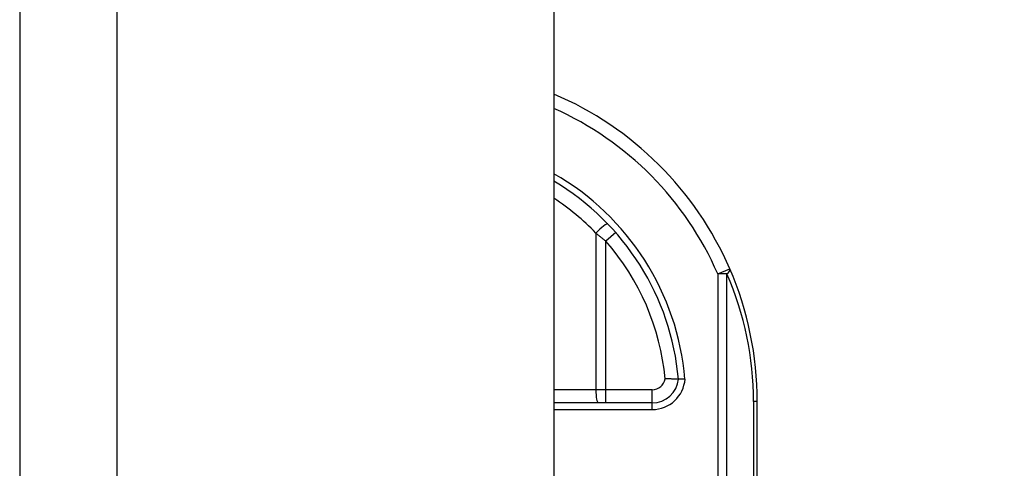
# Model space of a CAD drawing. Header units: inches. Extents: x 2 to 121, y 2 to 79.
# Tile 81 of 97: x 86.728 to 88.557, y 52.071 to 52.904. Entities that reach past the tile are written whole.
import ezdxf

# ---------------------------------------------------------------- set-up
doc = ezdxf.new("R2010")
doc.units = ezdxf.units.IN
doc.header["$LTSCALE"] = 7.278232
doc.header["$MEASUREMENT"] = 0
for name, color, linetype, lineweight in [('Dimensions(ANSI)', 7, 'Continuous', 25), ('Visible Edges(ANSI)', 7, 'Continuous', 25), ('Visible Tangent Edges(ANSI)', 7, 'Continuous', 25)]:
    doc.layers.add(name, color=color, linetype=linetype, lineweight=lineweight)
doc.styles.add('Dimension-ANSI', font='arialbd.ttf')
doc.dimstyles.new('INCH-ANSI', dxfattribs={"dimscale": 7.278232, "dimtxt": 0.12, "dimasz": 0.098425, "dimexe": 0.04, "dimexo": 0.04, "dimgap": 0.031496, "dimtad": 0, "dimtih": 1, "dimtoh": 1, "dimdec": 3, "dimrnd": 1e-08, "dimzin": 0, "dimdsep": 46, "dimtxsty": 'Dimension-ANSI', "dimcen": 0.09, "dimdle": 0.312, "dimclrd": 179, "dimclre": 179, "dimclrt": 7, "dimadec": 1, "dimazin": 0, "dimtfac": 1, "dimtdec": 3, "dimtofl": 0, "dimtmove": 0, "dimatfit": 3, "dimfxl": 1, "dimtolj": 1, "dimtzin": 4, "dimlwd": 25, "dimlwe": 25, "dimarcsym": 0})

# ---------------------------------------------------------------- blocks, each defined once
blk = doc.blocks.new('*D19')
at = {"layer": 'Defpoints', "color": 0, "linetype": 'Continuous', "transparency": 16777216}
for p in [(87.7203, 56.5372), (89.953, 56.5372), (87.7203, 27.0078)]:
    blk.add_point(p, dxfattribs=at)
at = {"layer": 'Dimensions(ANSI)', "color": 179, "linetype": 'Continuous', "lineweight": 25, "true_color": 0x262658, "transparency": 16777216}
blk.add_line((88.0114, 56.5372), (89.953, 56.5372), dxfattribs=at)
at = {"layer": 'Dimensions(ANSI)', "color": 7, "linetype": 'Continuous', "lineweight": 25, "transparency": 16777216, "insert": (92.0068, 56.5372), "char_height": 0.87339, "attachment_point": 5, "style": 'Dimension-ANSI'}
blk.add_mtext('\\A1;23.803', dxfattribs=at)

msp = doc.modelspace()

# ---------------------------------------------------------------- linework, layer by layer
at = {"layer": 'Visible Edges(ANSI)'}
for p, q in [((86.7278, 56.3561), (86.7278, 27.189)), ((87.7203, 56.3561), (87.7203, 27.189)), ((87.9029, 52.1928), (87.7203, 52.1928)), ((88.098, 51.7405), (88.098, 52.1952))]:
    msp.add_line(p, q, dxfattribs=at)
at = {"layer": 'Visible Edges(ANSI)', "flags": 128}
for points in [[(87.9515, 52.237), (87.9514, 52.237), (87.9513, 52.237), (87.951, 52.237), (87.9507, 52.237), (87.9502, 52.237), (87.9496, 52.237), (87.9489, 52.237), (87.9482, 52.237), (87.9473, 52.2371), (87.9464, 52.2371), (87.9454, 52.2371), (87.9443, 52.2371), (87.9431, 52.2371), (87.9419, 52.2371), (87.9406, 52.2371), (87.9392, 52.2371), (87.9378, 52.2372), (87.9363, 52.2372), (87.9348, 52.2372), (87.9333, 52.2373), (87.9317, 52.2373), (87.9301, 52.2374), (87.9285, 52.2374), (87.9269, 52.2375)], [(87.9637, 52.237), (87.9629, 52.237), (87.9621, 52.237), (87.9614, 52.237), (87.9606, 52.237), (87.9598, 52.237), (87.9591, 52.237), (87.9583, 52.237), (87.9576, 52.237), (87.9569, 52.237), (87.9563, 52.237), (87.9557, 52.237), (87.9551, 52.237), (87.9545, 52.237), (87.954, 52.237), (87.9536, 52.237), (87.9531, 52.237), (87.9528, 52.237), (87.9524, 52.237), (87.9521, 52.237), (87.9519, 52.237), (87.9517, 52.237), (87.9516, 52.237), (87.9515, 52.237), (87.9515, 52.237)]]:
    msp.add_lwpolyline(points, dxfattribs=at)
at = {"layer": 'Visible Edges(ANSI)'}
for centre, radius, start, end in [((87.4777, 52.1952), 0.6203, 23.4439, 66.9833), ((87.4777, 52.1952), 0.4756, 5.0431, 59.3398), ((87.4777, 52.1952), 0.6203, 0, 23.4439), ((87.9029, 52.2416), 0.0488, 270, 354.6062)]:
    msp.add_arc(centre, radius, start, end, dxfattribs=at)
at = {"layer": 'Visible Tangent Edges(ANSI)'}
for p, q in [((86.9089, 27.189), (86.9089, 56.3561)), ((87.7981, 52.5082), (87.7981, 52.2172)), ((87.835, 52.5092), (87.8166, 52.4931)), ((87.8166, 52.2172), (87.8166, 52.4931)), ((88.0244, 52.4323), (88.0468, 52.442)), ((88.0244, 52.4323), (88.0244, 51.741)), ((88.0417, 52.4323), (88.0244, 52.4323)), ((88.0417, 51.741), (88.0417, 52.4323)), ((87.7981, 52.2172), (87.7203, 52.2172)), ((87.8166, 52.2172), (87.7981, 52.2172)), ((87.8166, 52.1928), (87.8166, 52.2172)), ((87.9029, 52.2172), (87.8166, 52.2172)), ((87.9029, 52.1928), (87.9029, 52.2172)), ((87.9029, 52.1806), (87.9029, 52.1928)), ((88.098, 52.1952), (88.0909, 52.1952)), ((88.0909, 52.1952), (88.0909, 51.7406)), ((87.7203, 52.1806), (87.9029, 52.1806))]:
    msp.add_line(p, q, dxfattribs=at)
at = {"layer": 'Visible Tangent Edges(ANSI)', "flags": 128}
msp.add_lwpolyline([(87.7981, 52.5082), (87.7989, 52.5076), (87.7997, 52.507), (87.8004, 52.5063), (87.8012, 52.5057), (87.802, 52.5051), (87.8028, 52.5045), (87.8036, 52.5039), (87.8044, 52.5032), (87.8051, 52.5026), (87.8059, 52.502), (87.8067, 52.5013), (87.8075, 52.5007), (87.8082, 52.5001), (87.809, 52.4995), (87.8098, 52.4988), (87.8105, 52.4982), (87.8113, 52.4976), (87.8121, 52.4969), (87.8128, 52.4963), (87.8136, 52.4956), (87.8144, 52.495), (87.8151, 52.4944), (87.8159, 52.4937), (87.8166, 52.4931)], dxfattribs=at)
at = {"layer": 'Visible Tangent Edges(ANSI)'}
for centre, radius, start, end in [((87.4777, 52.1952), 0.5959, 23.4439, 65.9819), ((87.4777, 52.1952), 0.4878, 4.9187, 60.1863), ((87.4731, 52.1952), 0.4512, 43.9186, 56.7824), ((87.4777, 52.1952), 0.4512, 5.372, 41.3104), ((87.495, 52.1952), 0.5959, 0, 23.4439), ((87.9029, 52.2416), 0.0244, 270, 350.1944), ((87.9029, 52.2416), 0.0611, 270, 355.704)]:
    msp.add_arc(centre, radius, start, end, dxfattribs=at)
for centre, major_axis, ratio, start_param, end_param in [((87.8027, 52.5082), (0.0176, 0.0169), 0.132897, 0, 1.707941), ((88.0244, 52.4323), (0.0224, 0.0097), 0.369668, 5.41831, 6.283185), ((87.8027, 52.2172), (0, -0.0244), 0.189796, 4.712389, 6.283185)]:
    msp.add_ellipse(centre, major_axis=major_axis, ratio=ratio, start_param=start_param, end_param=end_param, dxfattribs=at)

# ---------------------------------------------------------------- dimensions: what is measured, and where the dimension line sits
at = {"layer": 'Dimensions(ANSI)', "color": 179, "linetype": 'Continuous', "lineweight": 25, "true_color": 0x262658}
dim = msp.add_ordinate_dim(feature_location=(87.7203, 56.5372), offset=(2.2327, 0), dtype=0, origin=(87.7203, 27.0078), dimstyle='INCH-ANSI', override={"dimgap": 0.031496, "dimtad": 0, "dimdec": 3, "dimlfac": 0.806078, "dimtol": 0, "dimlim": 0, "dimtp": 0, "dimtm": 0, "dimtdec": 3}, dxfattribs=at)
dim.commit()
dim.dimension.update_dxf_attribs({"geometry": '*D19', "text_midpoint": (92.0068, 56.5372)})

doc.saveas('drawing.dxf')
